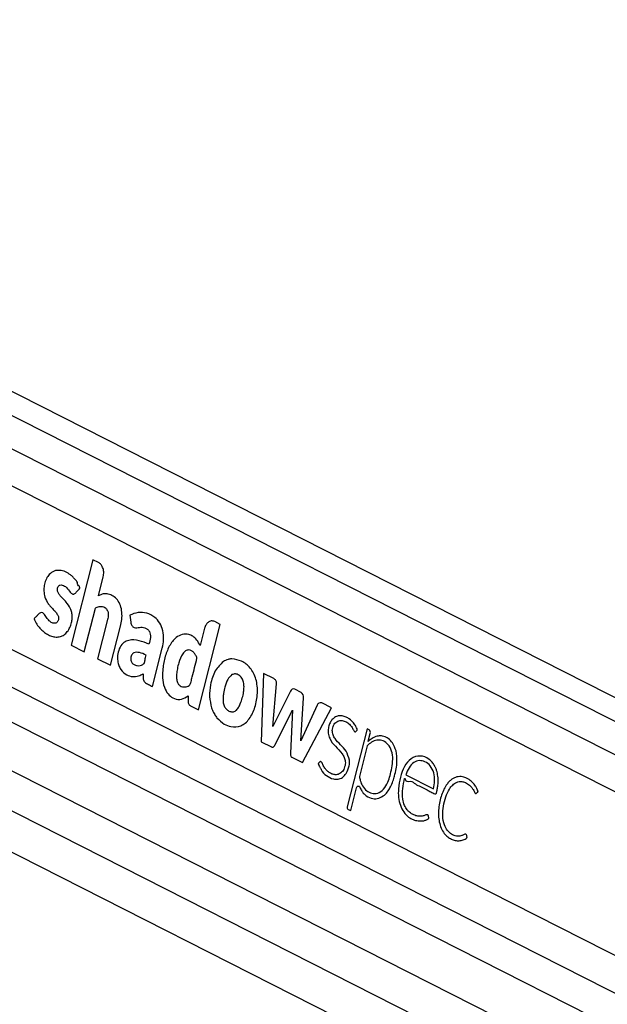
# Model space of a CAD drawing. Header units: millimetres. Extents: x 36407 to 443956, y 20230 to 409263.
# Tile 15 of 79: x 103212 to 107867, y 175933 to 183741. Entities that reach past the tile are written whole.
import ezdxf

# ---------------------------------------------------------------- set-up
doc = ezdxf.new("R2010")
doc.units = ezdxf.units.MM
doc.header["$LTSCALE"] = 50

msp = doc.modelspace()

# ---------------------------------------------------------------- linework, layer by layer
at = {"color": 7, "linetype": 'Continuous', "lineweight": 25}
for p, q in [((131417.06, 166439.4), (97339.58, 183740.9)), ((96325.1, 181248.53), (125777.06, 166295.46)), ((102979.32, 180130.67), (125377.08, 168759.09)), ((103791.88, 179458.36), (103619.61, 178779.75)), ((103835.81, 179436.05), (103791.88, 179458.36)), ((103835.65, 179172.34), (103873.73, 179322.36)), ((98962.31, 179264.74), (124481.16, 166308.55)), ((103722.7, 178727.4), (103811.06, 179075.46)), ((103907.83, 178983.33), (103829.15, 178673.37)), ((104084.4, 179017.92), (104091.47, 178962.85)), ((104800.94, 178946.05), (104756.72, 178968.5)), ((102822.68, 178913.28), (125081.73, 167612.13)), ((103932.24, 178621.02), (104010.92, 178930.99)), ((104628.67, 178267.44), (104800.94, 178946.05)), ((104676.68, 178915.11), (104641.61, 178776.96)), ((103619.61, 178779.75), (103722.7, 178727.4)), ((104263.82, 178452.68), (104341.19, 178757.46)), ((103829.15, 178673.37), (103932.24, 178621.02)), ((105142.57, 178557.15), (105125.84, 178015.01)), ((105225.05, 178515.27), (105142.57, 178557.15)), ((105215.8, 178137.14), (105247.2, 178475.35)), ((105356.75, 178416.24), (105215.8, 178137.14)), ((105440.39, 178406.42), (105391.11, 178431.44)), ((104547.18, 178378.38), (104545.74, 178337.17)), ((105440.1, 178022.15), (105459.99, 178363.36)), ((104564.8, 178299.86), (104628.67, 178267.44)), ((105233.83, 177987.81), (105373.57, 178264.65)), ((105373.57, 178264.65), (105356.22, 177925.67)), ((105568.96, 178305.86), (105440.1, 178022.15)), ((105452.44, 177849.2), (105680.94, 178283.72)), ((105680.94, 178283.72), (105604.08, 178322.74)), ((105964.16, 178118.27), (105806.98, 177499.09)), ((105979.2, 178110.64), (105964.16, 178118.27)), ((105973.59, 178018.41), (105989.31, 178080.33)), ((105125.84, 178015.01), (105205.68, 177974.48)), ((105961.76, 177971.81), (105902.56, 177738.62)), ((105973.24, 178018.04), (105973.59, 178018.41)), ((105368.63, 177891.75), (105452.44, 177849.2)), ((106269.83, 177751.73), (106489.01, 177640.45)), ((105834.01, 177468.58), (105880.2, 177650.54)), ((105813.72, 177478.88), (105834.01, 177468.58))]:
    msp.add_line(p, q, dxfattribs=at)
at = {"color": 8, "linetype": 'Continuous', "lineweight": 25}
for p, q in [((97350.25, 183545.94), (131216.26, 166351.8)), ((97350.25, 183281.57), (125756.2, 168859.57)), ((97018.5, 181560.17), (125329.06, 167186.6)), ((96814.26, 181386.7), (126249.42, 166442.16)), ((99059.1, 179543.62), (124750.43, 166499.86))]:
    msp.add_line(p, q, dxfattribs=at)
at = {"color": 7, "linetype": 'Continuous', "lineweight": 25, "flags": 128}
msp.add_lwpolyline([(105880.2, 177650.54), (105882.05, 177655.53), (105884.78, 177659.62), (105888.19, 177662.5), (105892.03, 177663.97), (105896, 177663.91), (105899.82, 177662.33), (105903.19, 177659.34), (105905.86, 177655.17)], dxfattribs=at)
at = {"color": 7, "linetype": 'Continuous', "lineweight": 25}
for centre, radius, start, end in [((104896.54, 178542.41), 130.09, 100.639243, 105.29654), ((105381.05, 178407.74), 25.75, 66.991157, 160.707364), ((105415.4, 178369.06), 44.95, 352.721389, 56.224485), ((104991.1, 178371.27), 273.96, 198.707557, 202.501032), ((105594.11, 178298.51), 26.21, 67.639135, 163.699781), ((105963.61, 178088.6), 27, 342.169211, 54.716886), ((106057.24, 177938.48), 126.13, 54.049464, 61.765924), ((105997.57, 177963.68), 36.72, 133.712578, 167.204627), ((105824.12, 177493.58), 18, 162.176659, 234.702675)]:
    msp.add_arc(centre, radius, start, end, dxfattribs=at)
for points, knots in [([(103873.73, 179322.36), (103875.76, 179335.4), (103879.74, 179361.06), (103870.85, 179396.29), (103855.73, 179422.59), (103842.53, 179431.51), (103835.81, 179436.05)], [0, 0, 0, 0, 0.2836908, 0.5579012, 0.7750238, 1, 1, 1, 1]), ([(103652.46, 179193.15), (103654.57, 179195.44), (103659.12, 179200.39), (103666.9, 179208.83), (103673.95, 179216.56), (103679.75, 179222.74), (103683.2, 179226.77), (103686.02, 179229.1), (103687.75, 179230.91), (103688.64, 179232.19), (103688.61, 179233.66), (103688.31, 179235.45), (103687.29, 179238.73), (103685.44, 179243.09), (103683.53, 179247.09), (103682.34, 179249.55), (103681.93, 179250.43), (103681.78, 179250.76), (103681.72, 179250.9), (103681.7, 179250.95), (103681.69, 179250.98), (103681.68, 179250.99), (103681.68, 179250.99), (103672.85, 179249.02), (103670.82, 179282.98), (103651.88, 179299.7), (103634.54, 179321.66), (103595.92, 179354.14), (103544.66, 179377.92), (103484.82, 179372.33), (103446.97, 179347.06), (103421.45, 179308.55), (103406.98, 179266.29), (103401.87, 179220.57), (103406.84, 179169.23), (103424.28, 179127.25), (103446.76, 179098.18), (103466.92, 179075.74), (103487.27, 179054.21), (103505.88, 179032.23), (103517.32, 179012.87), (103520.45, 178995.16), (103519.19, 178982.75), (103515.3, 178971.73), (103509.32, 178963.13), (103501.92, 178957.28), (103492.18, 178953.66), (103476.1, 178954.33), (103454.9, 178963.94), (103432.34, 178986.01), (103416.45, 179011.06), (103402.14, 179033.79), (103390.86, 179037.96), (103385.17, 179040.06)], [0, 0, 0, 0, 0.0099314, 0.0214276, 0.0365864, 0.0432559, 0.0484958, 0.0532932, 0.0553271, 0.056686, 0.0577101, 0.0590089, 0.0615763, 0.0670892, 0.0724318, 0.0742927, 0.0749625, 0.0752236, 0.0753291, 0.0753772, 0.0753961, 0.0754035, 0.0754089, 0.0754116, 0.1039971, 0.1325731, 0.1611998, 0.1897799, 0.3002885, 0.3553551, 0.4103139, 0.4519035, 0.4923975, 0.5324307, 0.5723895, 0.6270195, 0.6565116, 0.6858414, 0.7228176, 0.7511978, 0.7767408, 0.7873398, 0.798405, 0.8090623, 0.8193674, 0.8297376, 0.8403333, 0.8565629, 0.8890691, 0.9219682, 0.957476, 0.9785714, 1, 1, 1, 1]), ([(103385.17, 179040.06), (103378.71, 179038.6), (103366.26, 179035.78), (103352.54, 179017.48), (103340.9, 179005.48), (103331.96, 178997.4), (103328, 178992.45), (103326.71, 178988.66), (103326.49, 178987.03), (103326.85, 178984.22), (103331.65, 178975.59), (103339.24, 178958.24), (103355.3, 178934.32), (103375.46, 178910.11), (103401.24, 178886.18), (103430.72, 178865.72), (103464.33, 178850.54), (103499.18, 178843.68), (103532.99, 178847.08), (103564.06, 178861.14), (103589.8, 178886.91), (103610.16, 178920.53), (103622.85, 178957.03), (103628.14, 178992.73), (103627.2, 179025.09), (103621.05, 179051.12), (103606.99, 179085.97), (103584.94, 179116.49), (103558.19, 179146.28), (103538.13, 179166.15), (103521.62, 179185.58), (103511.01, 179205.49), (103508.8, 179225.53), (103512.6, 179240.77), (103519.97, 179252.7), (103532.44, 179260.07), (103548.91, 179258.9), (103570.02, 179249.5), (103594.48, 179227.07), (103611.05, 179199.28), (103627.63, 179187.13), (103635.94, 179184.41), (103644.81, 179185.99), (103649.79, 179190.65), (103652.46, 179193.15)], [0, 0, 0, 0, 0.0226933, 0.0437679, 0.0651238, 0.074103, 0.0817032, 0.0833138, 0.0846095, 0.0858079, 0.0903681, 0.1114665, 0.1376478, 0.1725378, 0.2054827, 0.2470295, 0.2889524, 0.3304574, 0.3713796, 0.408519, 0.444977, 0.4820369, 0.5188255, 0.5459743, 0.5729937, 0.5992825, 0.6141076, 0.6736308, 0.7069348, 0.7354698, 0.760548, 0.7834656, 0.7961243, 0.80987, 0.8227216, 0.8348465, 0.856611, 0.8796692, 0.913136, 0.958833, 0.9692406, 0.9789811, 0.9887717, 1, 1, 1, 1]), ([(104010.92, 178930.99), (104014.73, 178948.88), (104022.38, 178984.84), (104023.09, 179041.79), (104011.57, 179096.65), (103986.71, 179142.06), (103952.3, 179172.04), (103913.96, 179187.86), (103873.49, 179190.6), (103848.28, 179178.44), (103835.65, 179172.34)], [0, 0, 0, 0, 0.1244512, 0.2501418, 0.3747705, 0.4998116, 0.624783, 0.7502281, 0.874851, 1, 1, 1, 1]), ([(103811.06, 179075.46), (103821.02, 179080.33), (103839.44, 179089.33), (103865.61, 179089.23), (103886.61, 179081.02), (103901.11, 179067.36), (103909.91, 179048.47), (103914.22, 179027.47), (103912.32, 179004.66), (103909.25, 178990.08), (103907.83, 178983.33)], [0, 0, 0, 0, 0.2007429, 0.3713529, 0.4912627, 0.6152047, 0.6945975, 0.7936929, 0.904544, 1, 1, 1, 1]), ([(104341.19, 178757.46), (104345.63, 178780.08), (104354.51, 178825.35), (104348.21, 178896.85), (104323.42, 178959.54), (104278.74, 179009.4), (104218.89, 179038.62), (104149.62, 179045.4), (104105.85, 179026.95), (104084.4, 179017.92)], [0, 0, 0, 0, 0.12290084, 0.24599951, 0.36880528, 0.4922608, 0.66168778, 0.83424656, 1, 1, 1, 1]), ([(104091.47, 178962.85), (104092.34, 178957.97), (104094.08, 178948.26), (104100.19, 178935.64), (104108.42, 178926.11), (104128.1, 178913.89), (104160.59, 178924.19), (104196, 178922.73), (104223.17, 178909.73), (104238.88, 178891.56), (104246.58, 178867.18), (104248.15, 178831.89), (104240.78, 178806.25), (104235.74, 178788.73)], [0, 0, 0, 0, 0.0436955, 0.0870347, 0.1308022, 0.1738721, 0.3477037, 0.5206391, 0.6094316, 0.6979007, 0.7620497, 0.8374653, 1, 1, 1, 1]), ([(104756.72, 178968.5), (104747.54, 178971.35), (104729.48, 178976.95), (104704.67, 178964.44), (104686.16, 178943.15), (104679.88, 178924.57), (104676.68, 178915.11)], [0, 0, 0, 0, 0.28369619, 0.55790521, 0.77502312, 1, 1, 1, 1]), ([(104235.74, 178788.73), (104209.73, 178799.06), (104157.75, 178819.7), (104088.88, 178826.71), (104036.03, 178805.14), (104003.56, 178767.16), (103986.95, 178713.05), (103985.15, 178660.77), (103995.23, 178617.5), (104018.4, 178577.21), (104056.1, 178543.47), (104105.9, 178528.55), (104150.72, 178534.56), (104177.22, 178548), (104188.89, 178553.92)], [0, 0, 0, 0, 0.1432452, 0.2863012, 0.3585621, 0.4297316, 0.5016542, 0.5733337, 0.6211833, 0.6688826, 0.7652244, 0.8510948, 0.934426, 1, 1, 1, 1]), ([(104641.61, 178776.96), (104633.39, 178792.76), (104617.75, 178822.81), (104585.3, 178852.76), (104545.4, 178870.58), (104498.46, 178869.3), (104442.39, 178840.93), (104393.25, 178774.95), (104359.17, 178682.12), (104343.03, 178589.33), (104341.25, 178502.49), (104360.14, 178432.29), (104393.67, 178380.51), (104440.04, 178352.15), (104494.59, 178346.82), (104529.76, 178367.92), (104547.18, 178378.38)], [0, 0, 0, 0, 0.0551731, 0.1049226, 0.1521197, 0.2211296, 0.2887829, 0.3864031, 0.4840728, 0.5817337, 0.6552045, 0.72656, 0.7887208, 0.8486944, 0.9250833, 1, 1, 1, 1]), ([(104616.18, 178676.77), (104612.99, 178685.6), (104606.64, 178703.23), (104591.09, 178723.7), (104572.57, 178737.86), (104549.78, 178745.15), (104524.13, 178738.06), (104493.68, 178703.91), (104473.7, 178652.05), (104460.41, 178595.64), (104453.76, 178554.06), (104452.02, 178515.98), (104458.37, 178494.95), (104461.5, 178484.6)], [0, 0, 0, 0, 0.0670184, 0.1338132, 0.2006254, 0.2679622, 0.3551289, 0.4415534, 0.6335922, 0.746492, 0.8463531, 0.9244453, 1, 1, 1, 1]), ([(104213.76, 178702.15), (104195.86, 178710.23), (104170.88, 178721.51), (104137.72, 178725.23), (104119.17, 178722.27), (104105.62, 178713.06), (104097.58, 178700.93), (104092.58, 178686), (104090.63, 178670.01), (104092.68, 178654.41), (104101.42, 178638.27), (104118.5, 178625.66), (104141.78, 178616.11), (104158.68, 178618.51), (104167.13, 178619.71)], [0, 0, 0, 0, 0.2353486, 0.3283846, 0.4176259, 0.4666002, 0.5143669, 0.5625713, 0.6119262, 0.6567566, 0.6994102, 0.7879806, 0.894126, 1, 1, 1, 1]), ([(104167.13, 178619.71), (104173.9, 178622.13), (104182.75, 178625.29), (104192.83, 178631.25), (104201.23, 178642.01), (104204.74, 178668.74), (104210.53, 178690.18), (104213.76, 178702.15)], [0, 0, 0, 0, 0.256556, 0.3348651, 0.3977497, 0.6637023, 1, 1, 1, 1]), ([(104461.5, 178484.6), (104465.55, 178477.78), (104473.81, 178463.87), (104492.09, 178453.13), (104511.06, 178448.27), (104529.3, 178449.9), (104545.44, 178455.57), (104562.44, 178464.77), (104570.19, 178495.79), (104587.85, 178565), (104603.69, 178627.52), (104616.18, 178676.77)], [0, 0, 0, 0, 0.06976554, 0.14208819, 0.2156733, 0.28555547, 0.3440216, 0.40472686, 0.47699798, 0.58801644, 1, 1, 1, 1]), ([(104824.92, 178650.99), (104801.77, 178628.57), (104754.58, 178582.88), (104721.95, 178477.05), (104711.05, 178373.14), (104724.83, 178312.98), (104731.61, 178283.4)], [0, 0, 0, 0, 0.27469575, 0.55998966, 0.78364547, 1, 1, 1, 1]), ([(104862.23, 178667.89), (104855.05, 178665.58), (104842.27, 178661.45), (104830.21, 178654.18), (104824.92, 178650.99)], [0, 0, 0, 0, 0.5612336, 1, 1, 1, 1]), ([(104893.45, 178672.46), (104889.5, 178672.27), (104882.51, 178671.95), (104875.56, 178670.78), (104872.53, 178670.27)], [0, 0, 0, 0, 0.563963, 1, 1, 1, 1]), ([(104885.2, 178134.61), (104911.83, 178133.39), (104964.61, 178130.98), (105035.04, 178192.52), (105079.47, 178288.04), (105099.81, 178399.02), (105089.7, 178513.91), (105040.88, 178604.9), (104971.3, 178660.62), (104919.4, 178668.51), (104893.45, 178672.46)], [0, 0, 0, 0, 0.1251146, 0.2479069, 0.3752364, 0.5042067, 0.6288633, 0.7523567, 0.876175, 1, 1, 1, 1]), ([(104188.89, 178553.92), (104188.82, 178545.49), (104188.66, 178526.72), (104191.03, 178501.35), (104202.77, 178485.22), (104215.65, 178476.78), (104236.56, 178466.37), (104252.85, 178458.19), (104263.82, 178452.68)], [0, 0, 0, 0, 0.1538117, 0.3424959, 0.4333414, 0.5586184, 0.7027714, 1, 1, 1, 1]), ([(104893.54, 178547.55), (104881.05, 178535.69), (104855.28, 178511.21), (104838.46, 178453.08), (104827.66, 178404.98), (104822.42, 178365.72), (104822.38, 178331.7), (104829.94, 178298.64), (104847.22, 178272.73), (104862.14, 178263.42), (104869.71, 178258.7)], [0, 0, 0, 0, 0.1778947, 0.366933, 0.51641, 0.611748, 0.7064918, 0.8043169, 0.9007983, 1, 1, 1, 1]), ([(104869.71, 178258.7), (104878.88, 178255.17), (104897.14, 178248.16), (104920.79, 178256.84), (104935.59, 178271.9), (104944.91, 178285.4), (104952.85, 178300.53), (104969.4, 178339.97), (104984.26, 178389.65), (104989.7, 178448.56), (104987.09, 178487.87), (104972.39, 178522.39), (104948.7, 178544.56), (104920.97, 178556.06), (104902.58, 178550.35), (104893.54, 178547.55)], [0, 0, 0, 0, 0.0814075, 0.1622238, 0.2004983, 0.238872, 0.2774593, 0.3157122, 0.5201853, 0.6014302, 0.6788807, 0.7576784, 0.838995, 0.9208959, 1, 1, 1, 1]), ([(105247.2, 178475.35), (105247.15, 178477.59), (105247.03, 178482.62), (105244.74, 178491.52), (105240.77, 178501.38), (105233.64, 178510), (105228.02, 178513.45), (105225.05, 178515.27)], [0, 0, 0, 0, 0.1234362, 0.2781781, 0.520208, 0.746524, 1, 1, 1, 1]), ([(104545.74, 178337.17), (104545.94, 178332.4), (104546.32, 178323.29), (104550.89, 178312.04), (104557.31, 178304.29), (104562.21, 178301.4), (104564.8, 178299.86)], [0, 0, 0, 0, 0.2863993, 0.5469865, 0.7602848, 1, 1, 1, 1]), ([(104737.99, 178266.43), (104743.9, 178253.82), (104754.49, 178231.24), (104768.52, 178212.84), (104774.71, 178204.72)], [0, 0, 0, 0, 0.5585463, 1, 1, 1, 1]), ([(104774.71, 178204.72), (104793.38, 178185.77), (104826.96, 178151.69), (104867.3, 178139.86), (104885.2, 178134.61)], [0, 0, 0, 0, 0.55617978, 1, 1, 1, 1]), ([(105875.19, 178097.58), (105878.68, 178100.44), (105882.41, 178103.48), (105885.18, 178108.37), (105885.58, 178109.38), (105885.75, 178111.24), (105885.18, 178114.08), (105882.26, 178122.65), (105872.55, 178139.95), (105854.48, 178169.77), (105827.12, 178194.7), (105796.57, 178212.2), (105767.13, 178221.55), (105735.87, 178221.75), (105706.55, 178210.06), (105682.58, 178187.42), (105665.76, 178157.51), (105655.62, 178121.89), (105654.53, 178080.72), (105671.21, 178026.12), (105713.68, 177975.55), (105757.65, 177934.89), (105783.8, 177892.55), (105794.56, 177855.95), (105788.37, 177813.61), (105769.55, 177777.93), (105742.26, 177756.5), (105713.37, 177751.35), (105686.77, 177758.15), (105663.46, 177770.6), (105642.38, 177788.81), (105624.01, 177812.3), (105611.82, 177834.64), (105605.43, 177850.69), (105601.08, 177855.97), (105597.88, 177857.94), (105593.42, 177858.31), (105588.31, 177854.98), (105583.81, 177849.34), (105579.89, 177845.54), (105577.55, 177843.44), (105576.94, 177842.27), (105576.83, 177841.78), (105576.88, 177841.12), (105577.35, 177838.99), (105578.82, 177835.52), (105580.78, 177831.34), (105585.13, 177822.4), (105589.81, 177812.14), (105595.25, 177802.52), (105597.71, 177798.36), (105598.81, 177796.55), (105599.3, 177795.76), (105599.51, 177795.41), (105599.61, 177795.26), (105599.65, 177795.19), (105599.66, 177795.16), (105599.68, 177795.15), (105607.66, 177770.74), (105644.01, 177745.26), (105689.26, 177718.1), (105733.33, 177715.84), (105770.25, 177728.62), (105788.89, 177751.98), (105798.37, 177763.85)], [0, 0, 0, 0, 0.01082698, 0.01153035, 0.01212779, 0.0130517, 0.01507029, 0.01773893, 0.03147929, 0.05748512, 0.09367558, 0.11910371, 0.14761699, 0.17579105, 0.20390242, 0.22975917, 0.25343621, 0.27687417, 0.30312643, 0.33094502, 0.38885611, 0.45147942, 0.47478105, 0.4968903, 0.52561515, 0.55383169, 0.58092875, 0.6088022, 0.63184079, 0.65437426, 0.67671712, 0.6991115, 0.72179443, 0.73127889, 0.73432522, 0.73735032, 0.74065823, 0.74626406, 0.75217335, 0.75710744, 0.75934935, 0.75963275, 0.75989564, 0.76032345, 0.76089122, 0.76422676, 0.76805775, 0.77063942, 0.78524197, 0.79166724, 0.79449765, 0.79574078, 0.79629055, 0.79653058, 0.79663478, 0.79668407, 0.79670452, 0.79671146, 0.79672054, 0.84693432, 0.8988804, 0.9327286, 0.96579004, 1, 1, 1, 1]), ([(105824.65, 177868.88), (105816.75, 177894.04), (105800.95, 177944.34), (105752.99, 177990.54), (105715.25, 178028.62), (105692.93, 178068.45), (105686.9, 178100.1), (105690.69, 178126.1), (105698.13, 178145.83), (105709.07, 178162.41), (105727.93, 178179.23), (105756.75, 178186.99), (105788.96, 178178.39), (105813.44, 178163.64), (105833.1, 178145.04), (105848.96, 178124.54), (105857.49, 178102.58), (105865.51, 178095.26), (105868.42, 178094.06), (105870.99, 178094.29), (105873.21, 178095.43), (105874.5, 178096.83), (105875.19, 178097.58)], [0, 0, 0, 0, 0.1247791, 0.2495434, 0.3696924, 0.4284055, 0.4812296, 0.5148704, 0.548892, 0.5835404, 0.6186105, 0.6933118, 0.7685112, 0.8304085, 0.8661122, 0.92293, 0.9699688, 0.9777293, 0.984775, 0.989396, 0.9943346, 1, 1, 1, 1]), ([(105902.56, 177738.62), (105904.73, 177727.95), (105910.09, 177701.64), (105927.64, 177660.01), (105959.38, 177622.95), (106002.2, 177602.92), (106050.14, 177603.21), (106096.17, 177636.23), (106127.43, 177688.88), (106147.2, 177748.28), (106160.72, 177809.19), (106169.51, 177874.92), (106162.52, 177944.03), (106131.89, 177995.14), (106092.52, 178024.49), (106050.11, 178031.49), (106008.67, 178019.1), (105984.37, 177999.86), (105972.19, 177990.22)], [0, 0, 0, 0, 0.03410202, 0.08407688, 0.14662135, 0.20874892, 0.27710469, 0.3496752, 0.4255819, 0.48437234, 0.55084268, 0.62163702, 0.68928851, 0.75751474, 0.81899491, 0.87930479, 0.9395147, 1, 1, 1, 1]), ([(106044.54, 178059.47), (106030.44, 178054.64), (106005.13, 178045.97), (105983.03, 178026.62), (105973.24, 178018.04)], [0, 0, 0, 0, 0.5568769, 1, 1, 1, 1]), ([(106116.91, 178049.61), (106103.64, 178054.87), (106079.87, 178064.31), (106055.36, 178060.95), (106044.54, 178059.47)], [0, 0, 0, 0, 0.5583168, 1, 1, 1, 1]), ([(106193.85, 177942.7), (106185.47, 177965.16), (106170.41, 178005.5), (106143.31, 178029.81), (106131.29, 178040.59)], [0, 0, 0, 0, 0.5567651, 1, 1, 1, 1]), ([(105205.68, 177974.48), (105208.67, 177973.3), (105214.36, 177971.06), (105222.61, 177973.53), (105229.13, 177979.53), (105232.2, 177984.94), (105233.83, 177987.81)], [0, 0, 0, 0, 0.2863256, 0.544814, 0.7578273, 1, 1, 1, 1]), ([(105356.22, 177925.67), (105356.1, 177921.51), (105355.89, 177913.78), (105358.13, 177903.48), (105362.52, 177895.69), (105366.49, 177893.13), (105368.63, 177891.75)], [0, 0, 0, 0, 0.2999874, 0.5582467, 0.7630528, 1, 1, 1, 1]), ([(105798.37, 177763.85), (105807.7, 177782.85), (105820.29, 177808.5), (105826.09, 177846.35), (105825.11, 177861.61), (105824.65, 177868.88)], [0, 0, 0, 0, 0.5991902, 0.8090601, 1, 1, 1, 1]), ([(106181.53, 177742.94), (106186.03, 177762.02), (106194.71, 177798.84), (106204.05, 177866.34), (106197.71, 177913.83), (106193.85, 177942.7)], [0, 0, 0, 0, 0.2964416, 0.5722808, 1, 1, 1, 1]), ([(106260.89, 177723.87), (106261.62, 177723.5), (106262.67, 177722.96), (106263.87, 177722.35), (106264.39, 177722.09), (106264.62, 177721.97), (106264.73, 177721.92), (106264.77, 177721.9), (106264.79, 177721.89), (106264.8, 177721.88), (106264.8, 177721.88), (106264.81, 177721.88), (106263.86, 177693.98), (106312.49, 177710.85), (106344.81, 177677.72), (106388.04, 177660.32), (106423.03, 177641.26), (106455.58, 177625.38), (106478.91, 177611.13), (106495.99, 177603.62), (106503.86, 177600.79), (106507.58, 177601.66), (106511.47, 177605.02), (106514.91, 177612.15), (106518.02, 177623.84), (106520.97, 177643.31), (106525.17, 177667.47), (106527.31, 177697.88), (106526.51, 177734.19), (106520.71, 177769.41), (106511.17, 177799.25), (106500.7, 177822.73), (106483.05, 177850.29), (106445.72, 177887.12), (106384.01, 177909.93), (106310.84, 177888.44), (106257.08, 177821.06), (106225.04, 177735.69), (106210.5, 177650.72), (106211.19, 177573.68), (106225.45, 177509.97), (106252.38, 177453.98), (106279.11, 177430.14), (106292.79, 177417.95)], [0, 0, 0, 0, 0.00227513, 0.00327572, 0.00371583, 0.00390939, 0.00399462, 0.0040317, 0.00404766, 0.00405596, 0.00405904, 0.00406007, 0.00406431, 0.04648929, 0.08891469, 0.13134105, 0.17376645, 0.19965912, 0.2320035, 0.24797804, 0.25221172, 0.25551163, 0.25870779, 0.26531643, 0.27284909, 0.28454312, 0.30646599, 0.32432058, 0.34762493, 0.381446, 0.39831218, 0.41526534, 0.43871911, 0.47480783, 0.54721996, 0.61887075, 0.6842065, 0.75063808, 0.81642492, 0.86326428, 0.90833334, 0.9531142, 1, 1, 1, 1]), ([(106489.01, 177640.45), (106493.24, 177661.61), (106501.67, 177703.82), (106495.05, 177771.64), (106466.22, 177827.56), (106423.8, 177858.8), (106377.62, 177869.31), (106331.57, 177853.56), (106293.8, 177810.69), (106277.83, 177771.41), (106269.83, 177751.73)], [0, 0, 0, 0, 0.12421, 0.2477784, 0.3745357, 0.5018915, 0.6230181, 0.7437303, 0.8715668, 1, 1, 1, 1]), ([(106149.64, 177657.13), (106156.48, 177672.28), (106168.83, 177699.62), (106177.61, 177729.58), (106181.53, 177742.94)], [0, 0, 0, 0, 0.5539743, 1, 1, 1, 1]), ([(106292.79, 177417.95), (106304.68, 177410.58), (106328.5, 177395.82), (106365.11, 177387.15), (106397.59, 177386.11), (106420.32, 177390.37), (106435.11, 177396.08), (106443.36, 177400.83), (106449.4, 177404.25), (106452.52, 177406.5), (106453.68, 177407.83), (106454.15, 177408.62), (106454.17, 177409.56), (106453.83, 177411.07), (106451.98, 177415.77), (106451.36, 177421.76), (106449.33, 177428.27), (106447.1, 177433.32), (106441.64, 177436.39), (106433.82, 177436.18), (106420.36, 177431.04), (106403.4, 177424.75), (106383.92, 177423.64), (106361.11, 177425.05), (106331.95, 177433.78), (106303.2, 177451.94), (106278.42, 177477.58), (106257.99, 177511.34), (106242.51, 177569.38), (106243.31, 177644.55), (106255.01, 177697.31), (106260.89, 177723.87)], [0, 0, 0, 0, 0.0707664, 0.1417496, 0.2011072, 0.2480369, 0.2664535, 0.2848111, 0.2966713, 0.3021287, 0.3037245, 0.3049073, 0.3059631, 0.3071962, 0.3110341, 0.3266151, 0.3300196, 0.3385919, 0.3487943, 0.3603682, 0.3809801, 0.4246815, 0.4559201, 0.4871128, 0.5494542, 0.6175938, 0.6575654, 0.716663, 0.7866106, 0.8926107, 1, 1, 1, 1]), ([(106831.16, 177606.91), (106834.17, 177609.97), (106837.72, 177613.6), (106841.7, 177616.63), (106842.45, 177617.44), (106842.67, 177617.92), (106842.71, 177618.54), (106842.57, 177619.57), (106842.04, 177622.65), (106840.1, 177632.35), (106833.57, 177642.61), (106827.29, 177654.58), (106820.67, 177665.56), (106806.74, 177685.76), (106786.26, 177706), (106761.13, 177722.18), (106733.79, 177734.77), (106704.41, 177740.33), (106674.69, 177736.41), (106651.36, 177727.79), (106629.29, 177713.79), (106608.79, 177694.64), (106578.26, 177654.22), (106546.37, 177580.76), (106529.38, 177491.55), (106529.45, 177418.15), (106537.57, 177365.35), (106555.03, 177316.85), (106580.27, 177279.95), (106609.24, 177254.7), (106638.74, 177238.52), (106670.01, 177229.84), (106701.65, 177229.26), (106728.07, 177236.39), (106745, 177245.82), (106752.19, 177251.38), (106754.48, 177253.14), (106755.23, 177253.92), (106755.64, 177255.07), (106755.69, 177256.67), (106755.69, 177257.88), (106755.68, 177258.61)], [0, 0, 0, 0, 0.013793, 0.0162982, 0.0168504, 0.0172875, 0.0177738, 0.0184403, 0.0200659, 0.0261228, 0.044807, 0.0553509, 0.0656362, 0.0827907, 0.1297306, 0.1576319, 0.1856044, 0.2368172, 0.2667683, 0.2965015, 0.3263425, 0.3566231, 0.387693, 0.4817668, 0.5794708, 0.6274217, 0.6742203, 0.720724, 0.7691224, 0.8075657, 0.8469175, 0.8865434, 0.9257956, 0.9642782, 0.9860572, 0.9933887, 0.9948106, 0.9958171, 0.9968046, 0.9980818, 1, 1, 1, 1]), ([(105905.86, 177655.17), (105910.72, 177645.19), (105919, 177628.19), (105936.18, 177604.42), (105964.39, 177579.52), (106006.2, 177559.8), (106057.3, 177563.73), (106086.61, 177582.85), (106101.15, 177592.34)], [0, 0, 0, 0, 0.1161479, 0.1975833, 0.3243384, 0.5646518, 0.7840017, 1, 1, 1, 1]), ([(106101.15, 177592.34), (106111.45, 177602.68), (106129.79, 177621.09), (106143.59, 177646.14), (106149.64, 177657.13)], [0, 0, 0, 0, 0.5614485, 1, 1, 1, 1]), ([(106755.68, 177258.61), (106755.37, 177261.34), (106754.7, 177267.34), (106752.29, 177274.28), (106749.75, 177279.25), (106747.59, 177282.06), (106744.95, 177283.22), (106735.86, 177283.08), (106726.3, 177274.27), (106711.7, 177269.83), (106700.18, 177267.08), (106689.62, 177266.42), (106677.29, 177266.54), (106659.02, 177269.2), (106630.22, 177281.88), (106599.36, 177309.8), (106571.3, 177359.31), (106560.29, 177429.29), (106567.22, 177506.06), (106586.16, 177577.76), (106611.12, 177635.02), (106641.05, 177673.2), (106668.28, 177692.67), (106693.79, 177700.12), (106712.44, 177699.84), (106734.89, 177695.27), (106759.73, 177684.54), (106783.72, 177663.87), (106798.99, 177644.31), (106808.52, 177629.51), (106813.85, 177617.91), (106817.84, 177610.21), (106821.01, 177606.39), (106824.38, 177604.79), (106827.77, 177604.94), (106829.96, 177606.21), (106831.16, 177606.91)], [0, 0, 0, 0, 0.0086147, 0.018929, 0.0237116, 0.027808, 0.0316155, 0.0355963, 0.0676367, 0.0790467, 0.1015829, 0.1191415, 0.1257043, 0.1560807, 0.1999329, 0.2578368, 0.3154337, 0.3937156, 0.474054, 0.5545819, 0.6315681, 0.681627, 0.7309296, 0.7644484, 0.7958202, 0.8128046, 0.8646737, 0.9092468, 0.9357048, 0.9555705, 0.9716022, 0.9788379, 0.9853847, 0.9896208, 0.9942802, 1, 1, 1, 1])]:
    msp.add_open_spline(points, degree=3, knots=knots, dxfattribs=at)

doc.saveas('drawing.dxf')
